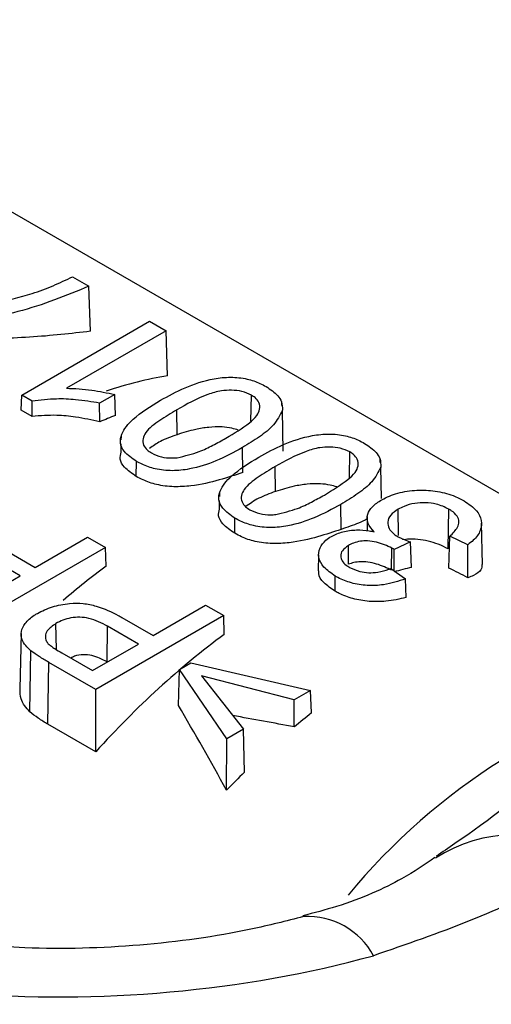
# Model space of a CAD drawing. Header units: millimetres. Extents: x 16 to 503, y 3 to 290.
# Tile 148 of 172: x 105.854 to 106.266, y 170.378 to 171.238. Entities that reach past the tile are written whole.
import ezdxf

# ---------------------------------------------------------------- set-up
doc = ezdxf.new("R2010")
doc.units = ezdxf.units.MM

msp = doc.modelspace()

# ---------------------------------------------------------------- linework, layer by layer
at = {"color": 7, "linetype": 'Continuous', "lineweight": 25}
for p, q in [((106.50322, 170.69069), (105.55584, 171.2376)), ((105.89989, 171.01316), (105.91422, 171.00489)), ((105.91543, 170.96545), (105.91422, 171.00489)), ((105.85547, 170.90977), (105.96723, 170.97429)), ((105.96723, 170.97429), (105.98156, 170.96602)), ((105.98156, 170.96602), (105.89447, 170.91574)), ((105.98275, 170.92658), (105.98156, 170.96602)), ((105.85508, 170.89671), (105.85547, 170.90977)), ((105.86469, 170.90445), (105.85547, 170.90977)), ((105.93674, 170.91037), (105.92353, 170.90274)), ((105.93743, 170.89203), (105.93674, 170.91037)), ((106.05572, 170.88701), (106.05606, 170.90977)), ((105.86462, 170.8912), (105.86469, 170.90445)), ((105.92362, 170.88642), (105.92353, 170.90274)), ((106.08269, 170.90064), (106.08264, 170.90303)), ((105.86462, 170.8912), (105.85508, 170.89671)), ((105.9912, 170.87518), (105.99087, 170.89695)), ((106.08391, 170.86089), (106.08315, 170.89659)), ((105.9421, 170.86718), (105.94194, 170.8598)), ((105.94224, 170.87392), (105.94217, 170.87082)), ((106.04855, 170.84211), (106.04823, 170.86389)), ((106.14169, 170.83738), (106.14203, 170.86014)), ((105.95557, 170.83869), (105.95577, 170.85187)), ((106.16866, 170.85101), (106.16861, 170.8534)), ((106.07717, 170.82555), (106.07684, 170.84732)), ((106.16971, 170.81941), (106.16912, 170.84696)), ((106.02821, 170.8243), (106.02814, 170.82119)), ((106.02807, 170.81755), (106.02791, 170.81018)), ((106.13452, 170.79248), (106.1342, 170.81426)), ((106.18458, 170.78703), (106.18423, 170.81006)), ((106.22801, 170.77537), (106.22854, 170.8102)), ((106.04154, 170.78906), (106.04174, 170.80224)), ((106.15737, 170.80355), (106.15711, 170.79133)), ((106.25788, 170.76177), (106.25711, 170.79799)), ((105.86712, 170.75934), (105.91297, 170.78581)), ((105.91297, 170.78581), (105.92873, 170.77671)), ((106.19518, 170.78149), (106.18081, 170.7749)), ((106.19602, 170.75932), (106.19518, 170.78149)), ((106.22865, 170.75864), (106.22943, 170.78653)), ((106.24519, 170.77908), (106.22943, 170.78653)), ((105.92873, 170.77671), (105.81697, 170.71219)), ((105.83974, 170.77515), (105.86712, 170.75934)), ((105.92923, 170.76029), (105.92873, 170.77671)), ((106.14107, 170.76199), (106.14082, 170.77839)), ((106.17863, 170.75786), (106.1789, 170.77618)), ((106.18075, 170.75636), (106.18081, 170.7749)), ((106.24529, 170.75031), (106.24519, 170.77908)), ((105.85423, 170.7519), (105.82727, 170.76746)), ((106.11477, 170.77018), (106.11447, 170.75636)), ((106.17785, 170.75841), (106.19075, 170.74931)), ((105.81411, 170.72874), (105.85423, 170.7519)), ((106.12921, 170.73845), (106.1294, 170.75163)), ((106.19126, 170.73301), (106.19075, 170.74931)), ((105.97028, 170.69979), (106.01613, 170.72626)), ((106.01613, 170.72626), (106.03189, 170.71716)), ((106.03189, 170.71716), (105.92013, 170.65264)), ((105.9429, 170.71559), (105.97028, 170.69979)), ((106.03239, 170.70074), (106.03189, 170.71716)), ((105.88571, 170.68753), (105.88537, 170.71032)), ((105.92997, 170.67675), (105.93043, 170.7079)), ((105.95739, 170.69234), (105.93043, 170.7079)), ((105.85488, 170.7017), (105.85385, 170.65338)), ((105.86263, 170.63318), (105.86356, 170.68651)), ((105.91727, 170.66918), (105.95739, 170.69234)), ((105.89058, 170.68459), (105.91727, 170.66918)), ((105.93017, 170.67663), (105.92997, 170.67675)), ((105.87826, 170.62237), (105.87908, 170.67634)), ((105.92013, 170.65264), (105.87908, 170.67634)), ((105.99242, 170.63879), (105.99321, 170.67001)), ((105.99321, 170.67001), (106.00324, 170.6758)), ((106.03476, 170.60963), (105.99321, 170.67001)), ((106.00324, 170.6758), (106.10783, 170.65181)), ((106.0935, 170.64354), (106.01255, 170.66463)), ((106.01255, 170.66463), (106.04909, 170.6179)), ((105.92013, 170.5982), (105.92013, 170.65264)), ((106.10783, 170.65181), (106.0935, 170.64354)), ((106.10858, 170.63214), (106.10783, 170.65181)), ((106.09361, 170.61996), (106.0935, 170.64354)), ((105.92013, 170.5982), (105.87826, 170.62237)), ((106.04909, 170.6179), (106.03476, 170.60963)), ((106.05004, 170.58046), (106.04909, 170.6179)), ((106.03441, 170.56472), (106.03476, 170.60963))]:
    msp.add_line(p, q, dxfattribs=at)
for centre, radius, start, end in [((106.56992, 170.11989), 0.5559, 103.40959, 140.56918), ((106.28696, 170.39489), 0.13097, 59.58043, 122.38308), ((106.10538, 170.38926), 0.06518, 28.33635, 93.13072)]:
    msp.add_arc(centre, radius, start, end, dxfattribs=at)
for centre, major_axis, ratio, start_param, end_param in [((105.85288, 170.39997), (0.28074, 0.50406), 0.587367, 0.434892, 0.570277), ((105.87867, 170.38508), (0.28074, 0.50406), 0.587367, 0.614307, 0.648427), ((105.99043, 170.32056), (0.28074, 0.50406), 0.587367, 0.909397, 1.003614), ((106.11006, 170.2515), (0.33643, 0.47061), 0.650136, 0.642613, 0.67672), ((105.15379, 170.80355), (4.4841, -2.14547), 0.086913, 1.366688, 1.370509), ((106.09359, 170.26101), (0.28074, 0.50406), 0.587367, 0.909397, 1.197933), ((105.82374, 170.41679), (-0.48885, 0.89886), 0.250055, 4.741027, 4.824458), ((106.43256, 170.06533), (1.48154, -0.43395), 0.297909, 1.88777, 1.925139), ((106.18816, 170.20642), (0.28074, 0.50406), 0.587367, 0.95511, 0.992673), ((106.18816, 170.20642), (0.28074, 0.50406), 0.587367, 1.10416, 1.145181), ((105.91012, 170.7458), (0.62624, 0.01877), 0.576595, 4.519323, 5.110268)]:
    msp.add_ellipse(centre, major_axis=major_axis, ratio=ratio, start_param=start_param, end_param=end_param, dxfattribs=at)
for points, knots in [([(105.86456, 170.99848), (105.8677, 170.99954), (105.87398, 171.00167), (105.88596, 171.00644), (105.89432, 171.01047), (105.89989, 171.01316)], [0, 0, 0, 0, 0.25026, 0.500627, 1, 1, 1, 1]), ([(105.91422, 171.00489), (105.89427, 170.99666), (105.8559, 170.98081), (105.80629, 170.9737), (105.78097, 170.97274), (105.7781, 170.97263)], [0, 0, 0, 0, 0.4896128, 0.9422335, 1, 1, 1, 1]), ([(105.76104, 170.97933), (105.77299, 170.98031), (105.79693, 170.98226), (105.83184, 170.98881), (105.85359, 170.99524), (105.86456, 170.99848)], [0, 0, 0, 0, 0.330495, 0.662306, 1, 1, 1, 1]), ([(105.91543, 170.96545), (105.89849, 170.9635), (105.86565, 170.95972), (105.82359, 170.95865), (105.80322, 170.95813)], [0, 0, 0, 0, 0.5156887, 1, 1, 1, 1]), ([(105.97659, 170.90525), (105.98353, 170.90903), (105.99747, 170.91663), (106.01862, 170.92382), (106.03793, 170.92587), (106.05209, 170.92434), (106.06227, 170.92085), (106.0672, 170.91817), (106.06896, 170.91722)], [0, 0, 0, 0, 0.267915, 0.537999, 0.673588, 0.810207, 0.932334, 1, 1, 1, 1]), ([(105.89447, 170.91574), (105.89819, 170.91564), (105.90563, 170.91543), (105.9199, 170.91379), (105.93008, 170.91172), (105.93674, 170.91037)], [0, 0, 0, 0, 0.256761, 0.513461, 1, 1, 1, 1]), ([(106.05606, 170.90977), (106.05344, 170.91098), (106.0484, 170.91331), (106.03891, 170.91423), (106.02844, 170.91366), (106.01113, 170.90829), (105.99943, 170.90174), (105.99087, 170.89695)], [0, 0, 0, 0, 0.129212, 0.248201, 0.364751, 0.535159, 1, 1, 1, 1]), ([(106.03385, 170.87214), (106.04104, 170.87646), (106.05114, 170.88253), (106.06092, 170.89132), (106.06388, 170.89753), (106.0632, 170.90304), (106.06009, 170.9072), (106.0572, 170.90905), (106.05606, 170.90977)], [0, 0, 0, 0, 0.404114, 0.568422, 0.700441, 0.832203, 0.934242, 1, 1, 1, 1]), ([(106.06896, 170.91722), (106.07273, 170.91469), (106.07861, 170.91075), (106.08314, 170.90343), (106.08315, 170.89907), (106.08315, 170.89659)], [0, 0, 0, 0, 0.433035, 0.676267, 1, 1, 1, 1]), ([(105.92353, 170.90274), (105.91659, 170.90388), (105.90427, 170.90591), (105.8842, 170.90683), (105.8717, 170.9053), (105.86469, 170.90445)], [0, 0, 0, 0, 0.361976, 0.642107, 1, 1, 1, 1]), ([(105.95577, 170.85187), (105.95181, 170.85461), (105.94499, 170.85933), (105.94089, 170.86791), (105.94279, 170.87788), (105.95385, 170.89125), (105.96805, 170.89999), (105.97659, 170.90525)], [0, 0, 0, 0, 0.171536, 0.295531, 0.42003, 0.651283, 1, 1, 1, 1]), ([(105.92362, 170.88642), (105.91667, 170.88793), (105.90439, 170.89059), (105.88427, 170.89265), (105.87172, 170.89172), (105.86462, 170.8912)], [0, 0, 0, 0, 0.3618235, 0.638604, 1, 1, 1, 1]), ([(105.99087, 170.89695), (105.98585, 170.89391), (105.97577, 170.88781), (105.96478, 170.87945), (105.96093, 170.87173), (105.96137, 170.86641), (105.96436, 170.8621), (105.96749, 170.86009), (105.96882, 170.85923)], [0, 0, 0, 0, 0.284257, 0.569985, 0.69421, 0.818568, 0.922553, 1, 1, 1, 1]), ([(106.08315, 170.89659), (106.08097, 170.8922), (106.07677, 170.88376), (106.06333, 170.87312), (106.0533, 170.86699), (106.04823, 170.86389)], [0, 0, 0, 0, 0.3494481, 0.6709028, 1, 1, 1, 1]), ([(105.9912, 170.87518), (105.98609, 170.87338), (105.97704, 170.87021), (105.97016, 170.86534), (105.96716, 170.86321)], [0, 0, 0, 0, 0.564616, 1, 1, 1, 1]), ([(106.04467, 170.87927), (106.04279, 170.8798), (106.03811, 170.88112), (106.02887, 170.88229), (106.01826, 170.88178), (106.00522, 170.87955), (105.9965, 170.87683), (105.99119, 170.87518)], [0, 0, 0, 0, 0.090298, 0.224987, 0.42976, 0.653337, 1, 1, 1, 1]), ([(106.06256, 170.85562), (106.0695, 170.8594), (106.08344, 170.86701), (106.10459, 170.8742), (106.1239, 170.87624), (106.13806, 170.87471), (106.14824, 170.87122), (106.15317, 170.86854), (106.15493, 170.86759)], [0, 0, 0, 0, 0.267915, 0.537999, 0.673588, 0.810207, 0.932334, 1, 1, 1, 1]), ([(105.99134, 170.85506), (105.99794, 170.85664), (106.00932, 170.85936), (106.02269, 170.86594), (106.03012, 170.87006), (106.03385, 170.87214)], [0, 0, 0, 0, 0.40688, 0.702188, 1, 1, 1, 1]), ([(106.15493, 170.86759), (106.1587, 170.86506), (106.16458, 170.86112), (106.16911, 170.8538), (106.16912, 170.84945), (106.16912, 170.84696)], [0, 0, 0, 0, 0.433035, 0.676267, 1, 1, 1, 1]), ([(105.95557, 170.83869), (105.95177, 170.84129), (105.9451, 170.84587), (105.94067, 170.85358), (105.94177, 170.85784), (105.94227, 170.85979)], [0, 0, 0, 0, 0.417295, 0.734741, 1, 1, 1, 1]), ([(106.04823, 170.86389), (106.04077, 170.85983), (106.02698, 170.8523), (106.00578, 170.84532), (105.98702, 170.84319), (105.97234, 170.84479), (105.96218, 170.84837), (105.95736, 170.851), (105.95577, 170.85187)], [0, 0, 0, 0, 0.2870403, 0.5311337, 0.6720427, 0.8142279, 0.9385523, 1, 1, 1, 1]), ([(105.96882, 170.85923), (105.97158, 170.85793), (105.97679, 170.85549), (105.98518, 170.85471), (105.98981, 170.85498), (105.99134, 170.85506)], [0, 0, 0, 0, 0.42911, 0.810922, 1, 1, 1, 1]), ([(106.14203, 170.86014), (106.13941, 170.86135), (106.13437, 170.86368), (106.12487, 170.8646), (106.11441, 170.86403), (106.0971, 170.85866), (106.0854, 170.85211), (106.07684, 170.84732)], [0, 0, 0, 0, 0.129212, 0.248201, 0.364751, 0.535159, 1, 1, 1, 1]), ([(106.11982, 170.82251), (106.127, 170.82683), (106.13711, 170.8329), (106.14689, 170.84169), (106.14985, 170.8479), (106.14916, 170.85341), (106.14605, 170.85757), (106.14316, 170.85942), (106.14203, 170.86014)], [0, 0, 0, 0, 0.404114, 0.568422, 0.700441, 0.832203, 0.934242, 1, 1, 1, 1]), ([(106.04174, 170.80224), (106.03778, 170.80498), (106.03096, 170.80971), (106.02686, 170.81829), (106.02875, 170.82825), (106.03982, 170.84162), (106.05402, 170.85036), (106.06256, 170.85562)], [0, 0, 0, 0, 0.171536, 0.295531, 0.42003, 0.651283, 1, 1, 1, 1]), ([(106.04855, 170.84211), (106.04193, 170.8399), (106.02847, 170.83542), (106.00785, 170.83054), (105.9884, 170.82931), (105.97357, 170.83111), (105.96273, 170.83482), (105.9575, 170.83765), (105.95557, 170.83869)], [0, 0, 0, 0, 0.256602, 0.521421, 0.661019, 0.801929, 0.926735, 1, 1, 1, 1]), ([(106.07684, 170.84732), (106.07181, 170.84428), (106.06174, 170.83818), (106.05075, 170.82983), (106.0469, 170.8221), (106.04734, 170.81678), (106.05033, 170.81247), (106.05345, 170.81046), (106.05479, 170.8096)], [0, 0, 0, 0, 0.284257, 0.569985, 0.69421, 0.818568, 0.922553, 1, 1, 1, 1]), ([(106.16912, 170.84696), (106.16693, 170.84257), (106.16274, 170.83413), (106.1493, 170.8235), (106.13927, 170.81736), (106.1342, 170.81426)], [0, 0, 0, 0, 0.3494481, 0.6709028, 1, 1, 1, 1]), ([(106.13064, 170.82964), (106.12876, 170.83017), (106.12408, 170.83149), (106.11484, 170.83266), (106.10423, 170.83215), (106.09119, 170.82992), (106.08246, 170.8272), (106.07716, 170.82555)], [0, 0, 0, 0, 0.090298, 0.224987, 0.42976, 0.653337, 1, 1, 1, 1]), ([(106.07717, 170.82555), (106.07208, 170.82374), (106.06221, 170.82023), (106.0547, 170.81486), (106.05106, 170.81226)], [0, 0, 0, 0, 0.515325, 1, 1, 1, 1]), ([(106.17002, 170.8184), (106.17446, 170.82054), (106.18338, 170.82485), (106.20026, 170.82711), (106.21714, 170.82639), (106.23147, 170.82283), (106.23884, 170.81898), (106.24195, 170.81735)], [0, 0, 0, 0, 0.21461, 0.430848, 0.628567, 0.843218, 1, 1, 1, 1]), ([(106.1342, 170.81426), (106.12674, 170.8102), (106.11295, 170.80268), (106.09175, 170.79569), (106.07299, 170.79356), (106.05831, 170.79517), (106.04815, 170.79874), (106.04333, 170.80137), (106.04174, 170.80224)], [0, 0, 0, 0, 0.28704, 0.531134, 0.672043, 0.814228, 0.938552, 1, 1, 1, 1]), ([(106.07731, 170.80544), (106.08391, 170.80701), (106.09529, 170.80973), (106.10865, 170.81631), (106.11609, 170.82044), (106.11982, 170.82251)], [0, 0, 0, 0, 0.40688, 0.702188, 1, 1, 1, 1]), ([(106.16343, 170.79038), (106.16131, 170.79276), (106.15704, 170.79753), (106.15697, 170.80543), (106.16134, 170.81273), (106.16702, 170.81644), (106.17002, 170.8184)], [0, 0, 0, 0, 0.258727, 0.520108, 0.746486, 1, 1, 1, 1]), ([(106.22854, 170.8102), (106.22507, 170.81188), (106.21914, 170.81475), (106.20827, 170.81603), (106.19846, 170.81539), (106.19019, 170.81318), (106.18594, 170.81096), (106.18423, 170.81006)], [0, 0, 0, 0, 0.269274, 0.46119, 0.652886, 0.860693, 1, 1, 1, 1]), ([(106.24195, 170.81735), (106.24594, 170.81465), (106.2533, 170.80967), (106.25768, 170.8003), (106.25682, 170.79121), (106.2517, 170.78402), (106.24685, 170.78034), (106.24519, 170.77908)], [0, 0, 0, 0, 0.249473, 0.460336, 0.67104, 0.888048, 1, 1, 1, 1]), ([(106.04154, 170.78906), (106.03774, 170.79166), (106.03106, 170.79624), (106.02664, 170.80395), (106.02774, 170.80822), (106.02824, 170.81016)], [0, 0, 0, 0, 0.417295, 0.734741, 1, 1, 1, 1]), ([(106.05479, 170.8096), (106.05755, 170.8083), (106.06276, 170.80586), (106.07115, 170.80508), (106.07578, 170.80535), (106.07731, 170.80544)], [0, 0, 0, 0, 0.42911, 0.810922, 1, 1, 1, 1]), ([(106.18423, 170.81006), (106.18185, 170.80845), (106.17707, 170.8052), (106.1747, 170.79909), (106.17589, 170.79332), (106.1796, 170.78895), (106.18306, 170.78679), (106.18439, 170.78596)], [0, 0, 0, 0, 0.233781, 0.470108, 0.672246, 0.873811, 1, 1, 1, 1]), ([(106.22943, 170.78653), (106.23203, 170.78908), (106.23608, 170.79304), (106.238, 170.79926), (106.23619, 170.80439), (106.23227, 170.80795), (106.22929, 170.80975), (106.22854, 170.8102)], [0, 0, 0, 0, 0.337923, 0.524881, 0.713082, 0.927455, 1, 1, 1, 1]), ([(106.15733, 170.80159), (106.15483, 170.80036), (106.14834, 170.79715), (106.13978, 170.79426), (106.13452, 170.79248)], [0, 0, 0, 0, 0.385242, 1, 1, 1, 1]), ([(106.13452, 170.79248), (106.1279, 170.79028), (106.11443, 170.7858), (106.09381, 170.78091), (106.07437, 170.77968), (106.05954, 170.78148), (106.0487, 170.78519), (106.04347, 170.78802), (106.04154, 170.78906)], [0, 0, 0, 0, 0.256602, 0.521421, 0.661019, 0.801929, 0.926735, 1, 1, 1, 1]), ([(106.12602, 170.78639), (106.12922, 170.78789), (106.13562, 170.7909), (106.14761, 170.79235), (106.15697, 170.79163), (106.16193, 170.79067), (106.16343, 170.79038)], [0, 0, 0, 0, 0.303717, 0.609913, 0.881305, 1, 1, 1, 1]), ([(106.1294, 170.75163), (106.12576, 170.75416), (106.11894, 170.75889), (106.11418, 170.76769), (106.11511, 170.77599), (106.11981, 170.78238), (106.12434, 170.7853), (106.12602, 170.78639)], [0, 0, 0, 0, 0.2535091, 0.4740762, 0.696474, 0.8873175, 1, 1, 1, 1]), ([(106.1789, 170.77618), (106.17461, 170.77814), (106.16824, 170.78106), (106.15819, 170.78255), (106.1512, 170.78227), (106.14537, 170.78075), (106.1423, 170.77916), (106.14082, 170.77839)], [0, 0, 0, 0, 0.378174, 0.562326, 0.711724, 0.861061, 1, 1, 1, 1]), ([(106.18439, 170.78596), (106.18521, 170.78553), (106.18686, 170.78466), (106.19042, 170.78312), (106.19328, 170.78214), (106.19518, 170.78149)], [0, 0, 0, 0, 0.251126, 0.502259, 1, 1, 1, 1]), ([(106.22801, 170.77537), (106.22523, 170.77683), (106.2201, 170.77952), (106.21054, 170.78239), (106.20124, 170.78384), (106.19402, 170.7842), (106.19068, 170.78356), (106.18987, 170.78341)], [0, 0, 0, 0, 0.256199, 0.472371, 0.688192, 0.923851, 1, 1, 1, 1]), ([(106.69211, 170.78021), (106.65506, 170.76362), (106.57085, 170.72592), (106.44217, 170.6637), (106.32704, 170.58857), (106.25789, 170.53395), (106.22299, 170.51063), (106.21755, 170.50699)], [0, 0, 0, 0, 0.216247, 0.491477, 0.733681, 0.958474, 1, 1, 1, 1]), ([(106.14082, 170.77839), (106.13879, 170.77695), (106.135, 170.77428), (106.13374, 170.76937), (106.135, 170.76497), (106.13816, 170.76167), (106.14085, 170.75997), (106.14185, 170.75934)], [0, 0, 0, 0, 0.256807, 0.478686, 0.67565, 0.878133, 1, 1, 1, 1]), ([(106.18081, 170.7749), (106.18065, 170.77501), (106.18034, 170.77523), (106.17971, 170.77566), (106.17923, 170.77597), (106.1789, 170.77618)], [0, 0, 0, 0, 0.253491, 0.506983, 1, 1, 1, 1]), ([(106.17861, 170.75679), (106.17443, 170.75879), (106.16816, 170.7618), (106.15831, 170.764), (106.15139, 170.76443), (106.1456, 170.76367), (106.14255, 170.76254), (106.14106, 170.76199)], [0, 0, 0, 0, 0.37276, 0.558569, 0.708465, 0.858272, 1, 1, 1, 1]), ([(106.12921, 170.73845), (106.12573, 170.74088), (106.11912, 170.74549), (106.1144, 170.75208), (106.11498, 170.7555), (106.11512, 170.75633)], [0, 0, 0, 0, 0.4566326, 0.8683667, 1, 1, 1, 1]), ([(106.14185, 170.75934), (106.1447, 170.75796), (106.14961, 170.75559), (106.15858, 170.75438), (106.16753, 170.75496), (106.17382, 170.75679), (106.17731, 170.75819), (106.17785, 170.75841)], [0, 0, 0, 0, 0.277719, 0.477654, 0.677999, 0.949885, 1, 1, 1, 1]), ([(106.25755, 170.76178), (106.25745, 170.7602), (106.25724, 170.75651), (106.25189, 170.75285), (106.24693, 170.75094), (106.24529, 170.75031)], [0, 0, 0, 0, 0.334937, 0.780068, 1, 1, 1, 1]), ([(106.19075, 170.74931), (106.18458, 170.74724), (106.17422, 170.74375), (106.1572, 170.74309), (106.14317, 170.74535), (106.13435, 170.74891), (106.13017, 170.75121), (106.1294, 170.75163)], [0, 0, 0, 0, 0.314054, 0.527681, 0.741692, 0.95296, 1, 1, 1, 1]), ([(106.19126, 170.73301), (106.18551, 170.73167), (106.17556, 170.72937), (106.15888, 170.72921), (106.14457, 170.73162), (106.13497, 170.73529), (106.13037, 170.73781), (106.12921, 170.73845)], [0, 0, 0, 0, 0.292888, 0.50676, 0.721226, 0.929197, 1, 1, 1, 1]), ([(105.86916, 170.71916), (105.87331, 170.72123), (105.88153, 170.72533), (105.8959, 170.72798), (105.90938, 170.72819), (105.92452, 170.72481), (105.93514, 170.71993), (105.94189, 170.71616), (105.9429, 170.71559)], [0, 0, 0, 0, 0.193671, 0.382777, 0.523926, 0.665123, 0.950014, 1, 1, 1, 1]), ([(105.86356, 170.68651), (105.86036, 170.6896), (105.85496, 170.6948), (105.85447, 170.70341), (105.85823, 170.71084), (105.86395, 170.71599), (105.86825, 170.71861), (105.86916, 170.71916)], [0, 0, 0, 0, 0.295516, 0.497447, 0.698449, 0.93643, 1, 1, 1, 1]), ([(105.93043, 170.7079), (105.92534, 170.71061), (105.91828, 170.71437), (105.9063, 170.71609), (105.89838, 170.71539), (105.89121, 170.71338), (105.88733, 170.71135), (105.88537, 170.71032)], [0, 0, 0, 0, 0.392378, 0.544752, 0.697362, 0.846947, 1, 1, 1, 1]), ([(105.88537, 170.71032), (105.88243, 170.70827), (105.87768, 170.70495), (105.87576, 170.69937), (105.87635, 170.69545), (105.87802, 170.69341), (105.8787, 170.69259)], [0, 0, 0, 0, 0.4037483, 0.6535238, 0.8594392, 1, 1, 1, 1]), ([(105.87908, 170.67634), (105.87766, 170.67718), (105.87483, 170.67884), (105.86945, 170.68213), (105.86588, 170.68478), (105.86356, 170.68651)], [0, 0, 0, 0, 0.258217, 0.516456, 1, 1, 1, 1]), ([(105.8787, 170.69259), (105.87955, 170.69185), (105.88125, 170.69038), (105.88526, 170.68772), (105.88846, 170.68584), (105.89058, 170.68459)], [0, 0, 0, 0, 0.251323, 0.502288, 1, 1, 1, 1]), ([(105.92997, 170.67675), (105.92575, 170.67894), (105.91958, 170.68214), (105.90935, 170.68334), (105.90276, 170.68239), (105.89937, 170.68066), (105.89832, 170.68012)], [0, 0, 0, 0, 0.467787, 0.684, 0.902012, 1, 1, 1, 1]), ([(105.86263, 170.63318), (105.8594, 170.63671), (105.8541, 170.64249), (105.85411, 170.65034), (105.85411, 170.65339)], [0, 0, 0, 0, 0.6112238, 1, 1, 1, 1]), ([(105.87826, 170.62237), (105.87685, 170.62321), (105.874, 170.6249), (105.86857, 170.6283), (105.86497, 170.63126), (105.86263, 170.63318)], [0, 0, 0, 0, 0.255085, 0.516161, 1, 1, 1, 1]), ([(106.21632, 170.50592), (106.20749, 170.49982), (106.18703, 170.4857), (106.14456, 170.46633), (106.1109, 170.45758), (106.10091, 170.45498)], [0, 0, 0, 0, 0.347955, 0.806531, 1, 1, 1, 1]), ([(106.35328, 170.50784), (106.3428, 170.50056), (106.29054, 170.46425), (106.21953, 170.43977), (106.16275, 170.42019)], [0, 0, 0, 0, 0.20043, 1, 1, 1, 1]), ([(106.1017, 170.45431), (106.08648, 170.45045), (106.04157, 170.43908), (105.95943, 170.42769), (105.87851, 170.42536), (105.83241, 170.4285), (105.81956, 170.42938)], [0, 0, 0, 0, 0.1771276, 0.522441, 0.8669234, 1, 1, 1, 1])]:
    msp.add_open_spline(points, degree=3, knots=knots, dxfattribs=at)

doc.saveas('drawing.dxf')
